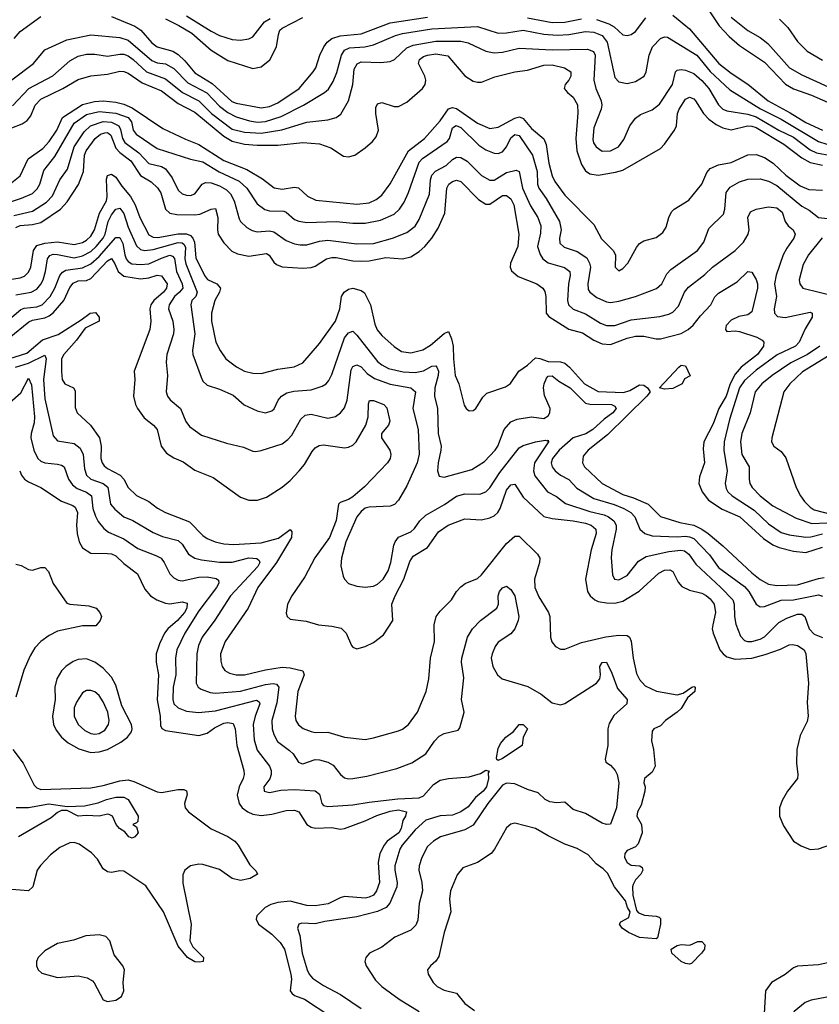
# Model space of a CAD drawing. Header units: inches. Extents: x 884549 to 1028252, y 526810 to 653624.
# Tile 39 of 256: x 935088 to 938934, y 551004 to 555741. Entities that reach past the tile are written whole.
import ezdxf

# ---------------------------------------------------------------- set-up
doc = ezdxf.new("R2010")
doc.units = ezdxf.units.IN
doc.header["$MEASUREMENT"] = 0
doc.layers.add('A9535', color=7, linetype='Continuous')

msp = doc.modelspace()

# ---------------------------------------------------------------- linework, layer by layer
at = {"layer": 'A9535', "color": 5}
for points, elevation in [([(938403.8, 555783.8), (938451.8, 555711.8), (938500, 555660), (938550, 555616.7), (938670, 555536), (938770.9, 555430.9), (938810, 555408.6), (938897.3, 555377.3), (939050, 555310.9)], 3420), ([(935062, 555650), (935090, 555684.1), (935190, 555756.3)], 3380), ([(935530, 555756.2), (935642.6, 555710), (935671.5, 555690), (935724.7, 555630), (935749.4, 555610), (935824.2, 555590), (935850, 555573.5), (935883.4, 555543.4), (935930, 555485.4), (936013.6, 555433.6), (936108.2, 555348.2), (936130, 555339.1), (936250, 555316.4), (936290, 555323.7), (936330, 555340.3), (936432.1, 555410), (936499.9, 555490), (936512.2, 555510), (936531.9, 555570), (936550.4, 555610), (936567.5, 555632.5), (936589.4, 555650.6), (936630, 555663.9), (936730, 555673.2), (936870, 555725.7), (937050, 555753.9)], 3380), ([(935790, 555745.1), (935853.2, 555713.2), (935916.1, 555676.1), (936010, 555594.5), (936090, 555544.8), (936210, 555506.4), (936250, 555513.5), (936291.8, 555548.2), (936323.9, 555610), (936332.7, 555670), (936339.1, 555690), (936350, 555700.1), (936450, 555752.1)], 3420), ([(935890, 555759.6), (936010, 555685.3), (936050, 555665.4), (936110, 555646.3), (936150, 555642.5), (936190, 555649.4), (936210, 555658.9), (936265.8, 555730), (936292.7, 555747.3)], 3440), ([(937530, 555749.5), (937650, 555727.2), (937710, 555728.9), (937790, 555745.4)], 3380), ([(937861.8, 555741.8), (937921.5, 555721.5), (937946.8, 555706.7), (937990, 555668.7), (938010, 555664.4), (938030, 555670.1), (938050, 555684.6), (938099.4, 555750)], 3380), ([(938230, 555762.1), (938310, 555697.4), (938451, 555530), (938510, 555484), (938590, 555431.4), (938687.8, 555350), (938793.7, 555293.7), (938870, 555247), (938950, 555209.4)], 3380), ([(938510, 555753.1), (938590, 555689.5), (938650, 555654.6), (938686.6, 555626.6), (938791.5, 555510), (938850, 555475.3), (939030, 555393.9)], 3440), ([(938742.9, 555742.9), (938782.9, 555702.9), (938830, 555635.3), (938875.2, 555590), (938950, 555545.5)], 3460), ([(935050, 555452.1), (935155.5, 555530), (935210, 555595.6), (935315.2, 555644.8), (935430, 555667.4), (935570, 555655.6), (935610, 555642.8), (935724.2, 555544.2), (935750, 555534.1), (935790, 555527.9), (935830, 555506.9), (935897.8, 555437.8), (935988.6, 555388.6), (936050, 555325.3), (936090, 555294.3), (936130, 555274), (936194.2, 555254.2), (936231.7, 555248.3), (936270, 555250.6), (936345.2, 555274.8), (936453.8, 555330), (936554.8, 555390), (936572.9, 555407.1), (936596.7, 555443.3), (936613.5, 555486.5), (936636.6, 555570), (936650, 555595), (936674.5, 555605.5), (936748.8, 555611.2), (936790, 555619.7), (936895.7, 555664.3), (936930, 555674.4), (937070, 555697.7), (937290, 555708.7), (937390, 555676.1), (937430, 555677.7), (937510, 555691.1), (937610, 555670.7), (937673, 555667), (937730, 555669.3), (937810, 555684.1), (937850, 555680.6), (937890, 555664.4), (937913.4, 555633.4), (937950, 555463.1), (937970, 555441.8), (938010, 555434.7), (938050, 555443.9), (938091.1, 555468.9), (938102, 555490), (938115.2, 555570), (938131.4, 555610), (938170, 555650.9), (938190, 555658.6), (938203.6, 555656.4), (938345.9, 555570), (938410, 555491.3), (938504, 555404), (938651.5, 555311.5), (938750, 555261.7), (938930, 555154.8), (938970, 555142)], 3360), ([(935053.1, 555326.9), (935132.5, 555410), (935248.4, 555471.6), (935330, 555543.3), (935370, 555565.1), (935410, 555575), (935450, 555575.4), (935510, 555565.2), (935570, 555575.5), (935590, 555574.4), (935610, 555566.7), (935634.7, 555550), (935698.3, 555490), (935790, 555456.1), (935871, 555391), (935950.6, 555350), (936011.2, 555290), (936110, 555213.8), (936170, 555199.3), (936250, 555195.3), (936349.4, 555210.6), (936470, 555247.7), (936570, 555259.2), (936610, 555270.2), (936633, 555287), (936669.9, 555350.1), (936690.3, 555429.7), (936697.5, 555502.5), (936710.8, 555529.2), (936730, 555538.5), (936825.1, 555534.9), (936870, 555539.4), (936890.9, 555549.1), (936950, 555605.5), (936981.5, 555618.5), (937090, 555637.8), (937210, 555638.2), (937244.9, 555630), (937330.1, 555590.1), (937370, 555580.9), (937410, 555584.6), (937490, 555604.3), (937650, 555595.4), (937819, 555599), (937848, 555588), (937855.7, 555570), (937850.1, 555450), (937859.4, 555410), (937884.6, 555350), (937888.4, 555330), (937885.3, 555310), (937850, 555220.7), (937845.2, 555165.2), (937848.4, 555148.4), (937860.2, 555130), (937890, 555107.8), (937930, 555109.5), (937968.4, 555130), (937994.6, 555165.4), (938023.5, 555230), (938050, 555267.8), (938074.9, 555285.1), (938130, 555307.8), (938166, 555334), (938228.6, 555430), (938241.8, 555490), (938250, 555497.8), (938270, 555501.6), (938290, 555498.9), (938330, 555482), (938370, 555447.9), (938402.2, 555410), (938450, 555330.9), (938470.9, 555310.9), (938490, 555302.4), (938590, 555287), (938630, 555273.3), (938739.8, 555210), (938810, 555175.4), (938890, 555115.7), (938920.8, 555100.8), (938990, 555087.7)], 3340), ([(935050, 555221), (935099.7, 555240.3), (935124.5, 555255.5), (935142, 555278), (935162, 555330), (935190, 555359), (935295.7, 555410), (935370, 555453.5), (935430, 555471.5), (935510, 555479), (935570, 555494), (935590, 555492.2), (935610, 555483.1), (935677, 555437), (935770, 555399.4), (935850, 555338.5), (935930, 555296.8), (936070, 555180.2), (936110, 555156.4), (936170, 555141.9), (936230, 555136.6), (936330, 555138.1), (936450, 555150.6), (936530, 555143.8), (936585.2, 555125.2), (936645, 555085), (936670, 555081.3), (936699.8, 555090), (936750, 555124.8), (936785.7, 555154.3), (936802.9, 555177.1), (936814.6, 555210), (936800.5, 555290), (936801.7, 555318.3), (936810, 555335.8), (936830, 555342.4), (936890, 555322.8), (936910, 555322.6), (936950, 555343.5), (937025.8, 555410), (937038.5, 555430), (937042.4, 555450), (937037.1, 555470), (937006.9, 555530), (937011.1, 555550), (937030, 555563.7), (937050, 555571.1), (937090, 555576.4), (937147.6, 555567.6), (937230, 555471.1), (937270, 555445), (937290, 555440.6), (937310, 555441.1), (937374.3, 555465.7), (937470, 555490.8), (937530, 555497.5), (937610, 555522.9), (937650, 555524.2), (937708.9, 555508.9), (937739.8, 555490), (937739.1, 555470), (937729.3, 555450), (937711.3, 555430), (937707.4, 555410), (937722.4, 555390), (937750, 555367.9), (937771.1, 555331.1), (937773.2, 555293.2), (937762.7, 555170), (937767.3, 555110), (937790, 555044.1), (937810, 555014.3), (937830, 554999.2), (937870, 554993.2), (937953.3, 555006.7), (937990, 555017.2), (938170, 555121.4), (938190, 555142.2), (938238.3, 555210), (938247.9, 555230), (938252.3, 555290), (938260.7, 555310), (938290, 555359.3), (938310, 555367.8), (938330, 555359.8), (938339.1, 555350), (938377, 555290), (938403.2, 555263.2), (938437.4, 555237.4), (938470, 555220.5), (938510, 555211.8), (938589.2, 555230.8), (938610, 555229.5), (938630, 555221.8), (938762.8, 555142.8), (938850, 555076.4), (938890, 555054.5), (938950, 555041.4)], 3320), ([(935050, 554958.3), (935089.9, 554990.1), (935129, 555071), (935198.9, 555121.1), (935230, 555155.6), (935266.8, 555210), (935294.7, 555270), (935390, 555332.5), (935448.2, 555348.2), (935490, 555350.6), (935550, 555344.6), (935590, 555334.2), (935630, 555317.3), (935777.6, 555217.6), (935886, 555166), (935950, 555140.9), (936070, 555063), (936181, 555021), (936255.9, 554975.9), (936312.8, 554932.8), (936350, 554925.1), (936410, 554935.6), (936430, 554932.7), (936472.6, 554892.6), (936513.1, 554873.1), (936710, 554854), (936770, 554860.7), (936803.5, 554876.5), (936830, 554896.3), (936870, 554951.1), (936959, 555110), (937034.6, 555170), (937110, 555253.9), (937150, 555312.6), (937170, 555317.9), (937190, 555313.6), (937290, 555243.6), (937350, 555217.5), (937390, 555223.6), (937470, 555267.9), (937492.9, 555272.9), (937510, 555266.3), (937550, 555216.8), (937610, 555168.4), (937621.1, 555141.1), (937633.2, 555050), (937649.8, 554989.8), (937662.6, 554962.6), (937710, 554896.8), (937850, 554755.3), (937886.4, 554686.4), (937943.2, 554630), (937954.6, 554610), (937953, 554550), (937970, 554533), (937990, 554543.7), (938012.8, 554570), (938054.6, 554645.4), (938070, 554664.2), (938090, 554676.5), (938150, 554692.9), (938182.3, 554717.7), (938197.5, 554742.5), (938209.9, 554790.1), (938223.1, 554816.9), (938236.4, 554830), (938306.4, 554873.6), (938369.9, 554950.1), (938394, 555006), (938410, 555025), (938450, 555043.1), (938510, 555054.3), (938590, 555091.6), (938630, 555092.6), (938670, 555078.2), (938711.6, 555050), (938773.4, 554993.4), (938841.4, 554941.4), (938884.4, 554924.4), (938950, 554920.7)], 3280), ([(934970, 554840.1), (935097.7, 554882.3), (935150, 554905.2), (935173, 554927), (935185.4, 554950), (935204, 555016), (935257.6, 555082.4), (935350, 555243.3), (935410, 555284.8), (935470, 555299.1), (935550, 555291.6), (935610, 555270.1), (935625.7, 555250), (935633.6, 555210), (935647.8, 555190), (935750, 555120.6), (935910.5, 555070.5), (935970, 555056.7), (936048.5, 555008.5), (936144.6, 554964.6), (936180.1, 554930), (936230, 554855.8), (936268, 554828), (936290, 554821.2), (936359.1, 554819.1), (936370, 554814.4), (936410, 554779.1), (936431.1, 554771.1), (936470, 554765.4), (936610, 554770.1), (936690, 554761.7), (936750, 554762.1), (936823.1, 554776.9), (936890, 554805.4), (936915.7, 554830), (936936.9, 554863.1), (936958.1, 554910), (937010, 555055.5), (937026.5, 555073.5), (937144.7, 555155.3), (937154.8, 555170), (937170, 555220.6), (937188.3, 555231.7), (937210, 555221.6), (937297, 555137), (937330, 555115.3), (937370, 555098.3), (937390, 555096.6), (937410, 555104.7), (937430, 555129.1), (937450, 555172), (937470, 555188.8), (937490, 555184.3), (937554.7, 555090), (937577.3, 555010), (937579.5, 554950), (937585, 554930), (937620.7, 554880.7), (937684.7, 554770), (937692.8, 554730), (937684.7, 554690), (937686.7, 554666.7), (937706.5, 554646.5), (937770, 554625.2), (937815.7, 554595.7), (937829.6, 554570), (937833.3, 554550), (937820.4, 554470), (937823.3, 554443.3), (937830.9, 554430), (937864.4, 554404.3), (937910, 554384.3), (937930, 554381.2), (937970, 554386.4), (938050.4, 554409.6), (938151.9, 554448.1), (938177, 554470), (938201.5, 554518.5), (938220.5, 554539.5), (938348.8, 554631.2), (938378.5, 554670), (938403, 554737), (938473.9, 554806.2), (938479.9, 554830), (938486.5, 554910), (938504.8, 554935.2), (938550, 554960.4), (938590, 554973.4), (938650, 554975), (938690, 554963.8), (938730, 554942.7), (938850, 554843.9), (938885.3, 554825.3), (938930, 554790.2), (939001.4, 554781.4)], 3260), ([(935060.6, 554799.4), (935150, 554819.9), (935217.2, 554862.8), (935246.2, 554893.8), (935281.4, 554970), (935317.9, 555022.1), (935349.6, 555130), (935398.1, 555201.9), (935429.7, 555230.3), (935490, 555251), (935530, 555248.8), (935565, 555230), (935573.3, 555213.3), (935582.9, 555170), (935594.3, 555150), (935661.3, 555101.3), (935710, 555049.2), (935770, 555034.2), (935790, 555022.8), (935821, 554981), (935850, 554921.7), (935870, 554902.8), (935890, 554896.2), (935910, 554895.9), (935930, 554903.9), (935966, 554950), (935982.7, 554957.3), (936010, 554955.4), (936050, 554941.3), (936083.3, 554923.3), (936102.9, 554902.9), (936119.6, 554870), (936143.3, 554783.3), (936151, 554770), (936180.8, 554740.8), (936206.5, 554726.5), (936230, 554720.4), (936290, 554725.7), (936310, 554721), (936370, 554679), (936410, 554663.3), (936437.7, 554657.7), (936470, 554657.5), (936530, 554675), (936570, 554680.3), (936710, 554662.2), (936790, 554664.8), (936881.3, 554690), (936950, 554717.2), (936990, 554747.8), (937010, 554779.6), (937059, 554901), (937063.4, 554970), (937070, 554992.5), (937088.1, 555011.9), (937140.1, 555039.9), (937170, 555069), (937190, 555079.4), (937210, 555078.3), (937240.8, 555060.8), (937310, 554991.5), (937350, 554969.5), (937370, 554969.6), (937430, 555006.5), (937476.7, 555016.7), (937490.1, 555010), (937507.3, 554930), (937545.7, 554845.7), (937579.9, 554790), (937595.1, 554750), (937593.5, 554713.5), (937579.1, 554650), (937590.9, 554610.9), (937605.1, 554590), (937630, 554570.7), (937708.1, 554548.1), (937734.3, 554530), (937736.6, 554510), (937727.6, 554470), (937723.6, 554390), (937728.2, 554370), (937750, 554348.3), (937810, 554325.4), (937881.8, 554281.8), (937910, 554270.1), (937950, 554270.1), (938030, 554296.4), (938167.2, 554312.9), (938210, 554323.9), (938230, 554334.2), (938257, 554363), (938285.7, 554430), (938305, 554455), (938384, 554516), (938419.8, 554550), (938530, 554630.1), (938569.9, 554670), (938592.6, 554710), (938596.7, 554730), (938591.2, 554790), (938602.7, 554817.3), (938629.9, 554830.1), (938690, 554841.2), (938730, 554836.3), (938755.1, 554815.1), (938770.1, 554770), (938784.3, 554750), (938809.2, 554730), (938818, 554710), (938812.4, 554690), (938777.4, 554642.6), (938760.1, 554610), (938727.3, 554512.7), (938719.2, 554470), (938728.4, 554410), (938717, 554350), (938718.5, 554330), (938733.4, 554313.4), (938770, 554308.1), (938890, 554334.5), (938900.3, 554330), (938899.8, 554310), (938866.5, 554253.5), (938837.1, 554190), (938820.4, 554170), (938731.5, 554128.5), (938630, 554054.9), (938573.9, 554006.1), (938551, 553970), (938502.8, 553817.2), (938476.4, 553710), (938475.1, 553670), (938490.6, 553570), (938481.4, 553510), (938485.8, 553485.8), (938494.8, 553470), (938515.5, 553450), (938620.9, 553380.9), (938690, 553315.4), (938750, 553273.6), (938790, 553262.1), (938870, 553252.3), (938893.9, 553253.9), (938950, 553268.4)], 3240), ([(935070, 554742.1), (935090, 554750.8), (935150, 554755.3), (935190, 554765.2), (935285.4, 554830), (935315.9, 554864.1), (935371.7, 554948.3), (935394.8, 555010), (935400.6, 555090), (935407.9, 555110), (935450.8, 555169.2), (935477.5, 555190), (935497.2, 555197.2), (935510, 555198), (935526.2, 555186.2), (935550, 555122.7), (935570, 555101.5), (935622.5, 555062.5), (935670, 554991.4), (935721.4, 554961.4), (935751.9, 554931.9), (935767.4, 554907.4), (935790, 554830.2), (935810, 554810.5), (935844.2, 554804.2), (935930, 554802.5), (935954.3, 554805.7), (936010, 554829.4), (936030, 554832), (936040.9, 554790), (936039.4, 554730), (936043.3, 554710), (936070, 554667.6), (936108.2, 554628.2), (936135.4, 554615.4), (936190, 554603.4), (936275.6, 554615.6), (936288.9, 554608.9), (936310, 554574.9), (936322.9, 554562.9), (936351.4, 554551.4), (936450, 554545.2), (936490, 554548.1), (936510, 554555.1), (936563.8, 554590), (936590, 554597.2), (936610, 554597.7), (936690, 554581.2), (936730, 554578.6), (936770, 554581.4), (936850, 554597), (936930, 554590.8), (936970, 554599.8), (937010, 554625.5), (937036.5, 554650), (937069.9, 554690), (937101.6, 554738.4), (937132.6, 554810), (937143.5, 554930), (937152.8, 554950), (937170, 554963.3), (937190, 554969.5), (937210, 554962.7), (937295.5, 554875.5), (937330, 554853.5), (937350, 554852.8), (937410, 554895.9), (937430, 554894.8), (937450, 554878.6), (937464.8, 554850), (937489, 554710), (937484.9, 554650), (937448.6, 554570), (937446.7, 554550), (937453.1, 554533.1), (937485.2, 554505.2), (937574.9, 554470), (937604.6, 554450), (937613.7, 554433.7), (937619, 554410), (937620.4, 554330), (937633.1, 554313.1), (937730, 554252.9), (937794.5, 554234.5), (937850, 554199.2), (937890, 554181), (937930, 554178.4), (938010, 554209.2), (938050, 554218.5), (938090, 554218.9), (938150, 554205.5), (938170, 554205.3), (938270, 554231.3), (938304.1, 554250), (938328.3, 554271.7), (938363.1, 554316.9), (938412.9, 554370), (938432.5, 554407.5), (938450, 554425.8), (938539.8, 554480.2), (938590, 554530.4), (938610, 554526.7), (938630.9, 554490.9), (938636.8, 554470), (938636.6, 554450), (938610, 554336), (938590, 554320.8), (938546.7, 554313.3), (938510, 554294.8), (938485.6, 554270), (938483.2, 554250), (938490, 554240.3), (938530, 554244), (938550, 554241.1), (938633.9, 554213.9), (938660, 554200), (938668, 554190), (938665.4, 554170), (938636.6, 554130), (938558.8, 554070), (938530, 554036), (938506.1, 553990), (938485.5, 553930), (938451.7, 553870), (938423.6, 553796.4), (938379.1, 553710), (938376.3, 553676.3), (938382.6, 553610), (938357.6, 553542.4), (938355.3, 553510), (938370.1, 553470), (938401, 553430), (938466.6, 553386.6), (938551.4, 553350), (938665.5, 553245.5), (938710, 553215.4), (938741.2, 553201.2), (938810, 553184.2), (938870, 553178), (938950, 553204.2)], 3220), ([(935030, 554489.1), (935090, 554498.9), (935112, 554508), (935130, 554525.9), (935142.4, 554550), (935155.4, 554630), (935170, 554654.4), (935210, 554665.8), (935270, 554673), (935350, 554658.9), (935390, 554668.6), (935410, 554680.7), (935430, 554699.3), (935448.4, 554730), (935472.4, 554810), (935505.4, 554870), (935509.3, 554890.7), (935505.6, 554974.4), (935510, 554991), (935530, 554998.3), (935550, 554983.1), (935579.5, 554939.5), (935621.4, 554890), (935643, 554850), (935666.2, 554790), (935710, 554706.4), (935730, 554695.1), (935753.3, 554693.3), (935850, 554710.8), (935890, 554711.5), (935910, 554703.6), (935921.8, 554690), (935928.5, 554670), (935935.9, 554595.9), (935978, 554510), (935991, 554491), (936036.6, 554470), (936054, 554450), (936050.1, 554430), (936026.5, 554390), (936011.5, 554330), (936010.6, 554290), (936031, 554190), (936051.9, 554150), (936080.2, 554110), (936131, 554071), (936170, 554049.5), (936210, 554040.8), (936250, 554038.8), (936330, 554059.5), (936408.3, 554071.7), (936449.9, 554090.1), (936530, 554183.8), (936607.5, 554290), (936628.5, 554350), (936636.4, 554410), (936648.3, 554430), (936670, 554444.9), (936690, 554448.8), (936730, 554439), (936747, 554427), (936775.4, 554370), (936795.9, 554275.9), (936808.3, 554248.3), (936830, 554222), (936890, 554169.2), (936925.4, 554145.4), (936970, 554138.9), (937027.4, 554152.6), (937064.1, 554175.9), (937130, 554231.7), (937150, 554240.5), (937165.2, 554205.2), (937173.6, 554170), (937174.7, 554110), (937183.5, 554030), (937200.7, 553990), (937226.7, 553886.7), (937236.5, 553870), (937250, 553859.6), (937270, 553860.2), (937282.6, 553870), (937315.6, 553924.4), (937335.9, 553944.1), (937424.7, 553975.3), (937449.4, 553990.6), (937489.4, 554050.6), (937530, 554078.5), (937570, 554113.7), (937590, 554111.9), (937630, 554096.5), (937690, 554094.8), (937710, 554088.3), (937733.2, 554070), (937805.1, 553990), (937870, 553952.6), (937992.2, 553947.8), (938023.5, 553956.5), (938070, 553984.3), (938090, 553982.2), (938107.9, 553970), (938120.2, 553950), (938105, 553930), (937915.7, 553744.3), (937821.8, 553670), (937799, 553641), (937795.2, 553610), (937804.5, 553590), (937890, 553510.1), (937990, 553457.5), (938041.1, 553441.1), (938110.8, 553410.8), (938170.5, 553350.5), (938262.8, 553322.8), (938330, 553309.4), (938370, 553290.1), (938400.4, 553270), (938470, 553210.1), (938610, 553080.1), (938650, 553048.1), (938690, 553026), (938730, 553019), (938830, 553022.1), (938930, 553053.2), (938957, 553057)], 3180), ([(935070, 554418.2), (935143.5, 554430), (935170, 554444.6), (935190.7, 554469.3), (935200.9, 554490), (935212.9, 554530), (935222, 554590), (935233.6, 554606.4), (935250, 554612.8), (935270, 554612), (935350, 554596.1), (935390, 554604.6), (935430, 554626.3), (935456.3, 554650), (935489.1, 554690), (935499.2, 554710), (935513.8, 554770), (935530, 554802.8), (935550, 554829.1), (935570, 554834.3), (935590, 554808.4), (935610, 554742.8), (935650, 554652.6), (935670, 554635), (935690.7, 554630.7), (935730, 554634.8), (935850, 554669.8), (935870, 554667.4), (935879, 554659), (935885.5, 554645.4), (935883.3, 554590), (935886.8, 554566.8), (935942.7, 554430), (935934.8, 554410), (935916.1, 554390), (935911.5, 554370), (935930.5, 554230), (935919.5, 554150), (935920.9, 554130), (935960.8, 554020.8), (935970, 554002.6), (935990, 553983.6), (936050, 553964.3), (936115.2, 553935.2), (936168.2, 553888.2), (936230, 553859.1), (936270, 553850.3), (936300.4, 553859.6), (936311.5, 553868.5), (936331.8, 553910), (936347.6, 553930), (936374, 553946.1), (936406.7, 553953.3), (936490, 553960.1), (936542.6, 553977.4), (936562, 553990), (936575.1, 554004.9), (936590, 554033.7), (936650, 554211), (936670, 554234.4), (936690, 554242.8), (936710, 554223.8), (936810, 554097.3), (936830, 554080.1), (936862.7, 554062.7), (936932.5, 554047.5), (936990, 554044.5), (937030, 554052.3), (937070, 554075), (937090, 554075.2), (937095.2, 554070), (937102.5, 554050), (937101.8, 554030), (937085.8, 553970), (937082.9, 553930), (937097.9, 553870), (937100.6, 553750), (937114.8, 553690), (937114.3, 553670), (937100.4, 553610), (937098.2, 553570), (937105.6, 553545.6), (937130, 553540.7), (937262.4, 553577.6), (937324.1, 553615.9), (937374.7, 553670), (937387.5, 553690), (937419.1, 553770), (937450, 553807.2), (937480.7, 553819.3), (937550, 553831), (937610, 553823.2), (937630, 553835), (937638.3, 553850), (937640.4, 553870), (937612.6, 553932.6), (937608.4, 553970), (937610.9, 553990), (937622.7, 554017.3), (937630, 554025.5), (937650, 554028), (937682.1, 554002.1), (937735.7, 553970), (937810, 553896.8), (937831, 553891), (937934, 553890), (937950, 553881.2), (937956.8, 553870), (937941.2, 553850), (937900.1, 553819.9), (937844.4, 553770), (937810.7, 553749.3), (937750, 553729.6), (937683.4, 553670), (937651.6, 553630), (937645.1, 553610), (937649.6, 553590), (937663.1, 553570), (937689.4, 553549.4), (937728.9, 553528.9), (937767.3, 553487.3), (937850, 553437.1), (937948.3, 553408.3), (937993.9, 553390), (938027, 553370), (938046.4, 553350), (938070.5, 553290.5), (938094.7, 553270), (938130, 553258.5), (938250, 553253.2), (938290, 553256), (938310, 553253.9), (938330, 553244.7), (938406.1, 553166.1), (938450, 553105.7), (938574.6, 553014.6), (938594.6, 552990), (938630, 552929.2), (938650, 552916.6), (938670, 552917.9), (938750, 552948.9), (938810.2, 552949.8), (938930, 552975), (938950, 552967.5)], 3160), ([(934984.8, 554255.2), (935093.7, 554346.3), (935110, 554353.8), (935170, 554360.1), (935196.3, 554370), (935235.1, 554410), (935257.2, 554450), (935282, 554510), (935294.1, 554525.9), (935310, 554536.4), (935390, 554547.4), (935430, 554567.2), (935470, 554601.7), (935550, 554692.9), (935570, 554694), (935584.8, 554664.8), (935593.5, 554610), (935601.1, 554590), (935610, 554577.3), (935627, 554567), (935670, 554562.9), (935710, 554565.8), (935770, 554594.5), (935810, 554607.7), (935823.5, 554603.5), (935832.5, 554592.5), (935842.6, 554530), (935869.2, 554470), (935872.7, 554450), (935857.5, 554430), (935832.6, 554410), (935806.8, 554370), (935804.3, 554350), (935824.6, 554290), (935830.1, 554250), (935827.6, 554230), (935795.3, 554130), (935793.2, 554093.2), (935798.5, 554030), (935793.2, 553950), (935799.7, 553930), (935812.7, 553912.7), (935861.5, 553870), (935888.2, 553808.2), (935904.6, 553784.6), (935962.4, 553742.4), (936083.4, 553703.4), (936165.1, 553685.1), (936210, 553665.7), (936224, 553664), (936250, 553667.9), (936350, 553700.7), (936378.8, 553721.2), (936398, 553742), (936441.1, 553818.9), (936461.6, 553838.4), (936490, 553843), (936570, 553823.5), (936607.8, 553832.2), (936631, 553849), (936650, 553874.3), (936663.8, 553910), (936683.2, 554056.8), (936690, 554072.4), (936710, 554081.3), (936730, 554071.7), (936759.3, 554039.3), (936795.4, 554015.4), (936870, 553987.8), (936968.9, 553970), (936991.5, 553951.5), (936979.1, 553870), (937004.5, 553770), (937009.6, 553650.4), (937000.4, 553610), (936950, 553499.2), (936910.6, 553429.4), (936891.3, 553408.7), (936870, 553400.2), (936770, 553396.3), (936750, 553390.4), (936730, 553374.6), (936710, 553349.2), (936656.4, 553230), (936635.4, 553150), (936633.5, 553113.5), (936644.4, 553064.4), (936650.2, 553050), (936670, 553028.1), (936710, 553016), (936750, 553011), (936790, 553015.5), (936810, 553025.5), (936835.9, 553050), (936860.9, 553090), (936873, 553130), (936887.5, 553212.5), (936893.8, 553230), (936910, 553252.4), (936970, 553276.9), (936987.2, 553292.9), (937012.4, 553330), (937042.3, 553357.7), (937131.4, 553408.6), (937190, 553448.3), (937230, 553460.1), (937301, 553459), (937330, 553470.1), (937350, 553489.4), (937398, 553562), (937490, 553680.7), (937510, 553692.9), (937569.9, 553710.1), (937617.6, 553717.6), (937625.4, 553714.6), (937630, 553718.8), (937631.6, 553710), (937565.1, 553610), (937558.9, 553570), (937566.7, 553546.7), (937626.7, 553470), (937670, 553446.7), (937714.1, 553414.1), (937830, 553375.7), (937899.2, 553359.2), (937920.5, 553350), (937946.5, 553330), (937956.4, 553310), (937957.3, 553290), (937935.6, 553190), (937933.9, 553153.9), (937939.2, 553070), (937948.9, 553048.9), (937970, 553046), (938010, 553066.8), (938064.3, 553135.7), (938101.4, 553158.6), (938210, 553182.7), (938268.4, 553188.4), (938285.5, 553185.5), (938306.5, 553170), (938341, 553121), (938461, 553010), (938517.8, 552950), (938524, 552930), (938525.9, 552870), (938532.9, 552832.9), (938555.5, 552775.5), (938573.9, 552753.8), (938589, 552749), (938610, 552749.6), (938650, 552761), (938670, 552771.8), (938739.5, 552840.5), (938777.7, 552862.3), (938830, 552881.6), (938850, 552881.3), (938865.4, 552870), (938886.1, 552810), (938910, 552784.7), (938950, 552769.2)], 3140), ([(938948.6, 554691.4), (938882.6, 554610), (938857.1, 554562.9), (938837.4, 554490), (938840.2, 554470), (938855.3, 554450), (939011.4, 554411.4)], 3260), ([(935037.9, 554210), (935132.5, 554287.5), (935150, 554295.7), (935210, 554306.9), (935230, 554315.6), (935250, 554331.3), (935301, 554390), (935330, 554452.1), (935345.7, 554474.3), (935370, 554484.7), (935410, 554486.9), (935430, 554496.3), (935510, 554580.7), (935530, 554591.7), (935546.7, 554566.7), (935561.6, 554530), (935590, 554507), (935670, 554494.9), (935710, 554499.1), (935750, 554511.8), (935769.6, 554509.6), (935798.3, 554470), (935794.8, 554450), (935779.7, 554430), (935733.8, 554390), (935719.7, 554370), (935714.1, 554350), (935719, 554290), (935714.4, 554250), (935639.3, 554050), (935642.3, 554010), (935636, 553930), (935644.7, 553890), (935654.2, 553870), (935686.4, 553826.4), (935732.4, 553790), (935749.2, 553770), (935768.5, 553690), (935795.2, 553655.2), (935830, 553633.6), (935874.6, 553614.6), (935930, 553574.5), (936018.1, 553538.1), (936150, 553443.5), (936190, 553429.4), (936232.7, 553430), (936275.3, 553444.7), (936350, 553492.7), (936390, 553525), (936432.7, 553570), (936458.1, 553601.9), (936495.6, 553664.4), (936510, 553681), (936528, 553692), (936550, 553695.8), (936650, 553681.4), (936670, 553684), (936690, 553693.9), (936706.1, 553710), (936753.6, 553790), (936763.8, 553830), (936766.2, 553893.8), (936771.2, 553908.8), (936790, 553909.2), (936839.5, 553890), (936854.3, 553874.3), (936868.8, 553810), (936862.7, 553790), (936829.2, 553750), (936828.2, 553730), (936869.4, 553670), (936873.1, 553650), (936870.1, 553630), (936857.7, 553610), (936746.5, 553493.5), (936690, 553445.6), (936670, 553432.9), (936630, 553417.7), (936622.3, 553410), (936611.1, 553331.1), (936579.1, 553250), (936508, 553152), (936459.7, 553060.3), (936396.9, 552970), (936376.6, 552930), (936370, 552886), (936374.9, 552870), (936390, 552856.9), (936466.9, 552846.9), (936526, 552830), (936590, 552824.1), (936633.9, 552813.9), (936659, 552790), (936683.9, 552730), (936690, 552722.8), (936710, 552715.2), (936750, 552725.2), (936790, 552745.5), (936838.1, 552781.9), (936883.5, 552850), (936878.9, 552930), (936894.1, 552970), (936936.1, 553050), (936964.8, 553135.2), (936980.2, 553159.7), (937050, 553202.6), (937102.6, 553277.4), (937149.9, 553310.1), (937230, 553339.5), (937310, 553335.7), (937350, 553344.6), (937370, 553353.8), (937388.1, 553370), (937399.7, 553390), (937430, 553477.7), (937450, 553504.2), (937470, 553506), (937510, 553444.7), (937610, 553351.6), (937650, 553340.7), (937750, 553330.8), (937810, 553319.4), (937837.5, 553310), (937858.9, 553290), (937861.5, 553270), (937836.5, 553190), (937809.5, 553050), (937819.2, 552990), (937831.6, 552970), (937853.8, 552950), (937870, 552942.7), (937910, 552935.7), (937950, 552934.9), (937990, 552943.6), (938068.6, 552991.4), (938162.3, 553077.7), (938190, 553092.5), (938215, 553095), (938230, 553086), (938254.7, 553034.7), (938273.8, 553013.8), (938310, 552996.1), (938370, 552982.1), (938390, 552971.5), (938410, 552954.6), (938427.8, 552930), (938435.6, 552890), (938421.6, 552830), (938419.5, 552810), (938423.7, 552790), (938456.5, 552710), (938472.2, 552690), (938490, 552676.4), (938530, 552664.8), (938610, 552669.1), (938673.4, 552686.6), (938747.3, 552712.7), (938790, 552733.5), (938804.6, 552735.4), (938830, 552730.1), (938861.4, 552710), (938870.1, 552690), (938881.9, 552550), (938875.9, 552455.9), (938880.6, 552390), (938875.5, 552364.5), (938842.9, 552297.1), (938826.4, 552230), (938824.6, 552164.6), (938831.6, 552110), (938828.7, 552090), (938781.3, 552030), (938755.6, 551984.4), (938742.3, 551950), (938742.6, 551910), (938762.6, 551862.6), (938810.6, 551790), (938846.3, 551766.3), (938890, 551749.4), (938930, 551753.1), (938990, 551772.9)], 3120), ([(935010, 554101.3), (935123, 554137), (935198.7, 554201.3), (935273.5, 554226.5), (935383.4, 554296.6), (935426.8, 554330), (935452.2, 554332.2), (935470.3, 554310), (935470.3, 554290), (935403.1, 554256.9), (935360.8, 554199.2), (935300.6, 554130), (935290, 554109.2), (935288.9, 554048.9), (935293.2, 554010), (935304.9, 553990), (935346.4, 553970), (935354.9, 553954.9), (935355.4, 553875.4), (935365, 553850), (935429.4, 553790), (935472.3, 553730), (935480.8, 553690), (935478.8, 553630), (935484.7, 553610), (935495.2, 553595.2), (935510, 553582.6), (935572.1, 553550), (935589.6, 553530), (935610.1, 553490), (935650, 553452.4), (935710, 553423.8), (935751.6, 553391.6), (935790.1, 553370.1), (935904.9, 553324.9), (935970, 553259.8), (935990, 553246), (936029.2, 553229.2), (936070, 553220.1), (936116.6, 553216.6), (936250, 553225), (936333, 553247), (936390, 553287.9), (936396.7, 553276.7), (936395, 553250), (936323.7, 553130), (936233.4, 553010), (936188, 552910), (936076, 552750), (936054.6, 552690), (936055.2, 552655.2), (936061.8, 552630), (936074.3, 552610), (936097.4, 552597.4), (936129.2, 552589.2), (936170, 552589.7), (936270, 552613.6), (936350, 552626.5), (936390, 552623.3), (936449.4, 552609.4), (936456.4, 552590), (936426, 552510), (936412.8, 552390), (936416.8, 552370), (936428.6, 552348.6), (936451.7, 552331.7), (936490, 552316.3), (936510, 552312.6), (936570, 552313.4), (936650, 552290.2), (936750, 552279.1), (936790, 552285.6), (936910, 552319.8), (936930, 552328.3), (936958.7, 552350), (937001.3, 552410), (937043.5, 552510), (937055.9, 552570), (937064.2, 552670), (937084.2, 552750), (937081.6, 552830), (937090.7, 552870), (937110, 552896.1), (937165.3, 552950), (937190, 552990.4), (937210, 553013.4), (937231.4, 553028.6), (937290, 553053.4), (937310, 553070.2), (937430, 553221.5), (937470, 553256.6), (937490, 553256), (937578.2, 553170), (937589.4, 553150), (937589, 553130), (937564.6, 553050), (937565.3, 553010), (937584.7, 552964.7), (937631.2, 552890), (937638.8, 552870), (937641, 552770), (937648.1, 552748.1), (937665.5, 552725.5), (937690, 552713.2), (937710, 552713.2), (937790, 552745.4), (937907.8, 552772.2), (937970, 552779.6), (938010, 552778.2), (938022, 552770), (938030, 552750.6), (938039.6, 552670), (938055.2, 552595.2), (938070, 552566.9), (938096.8, 552536.8), (938151.5, 552511.5), (938250, 552493.7), (938279.5, 552500.5), (938321.6, 552530), (938330, 552533.4), (938337.6, 552530), (938335, 552510), (938300.9, 552479.1), (938270, 552427.7), (938250.9, 552409.1), (938194.7, 552370), (938170, 552343.9), (938138.8, 552330), (938130, 552319), (938127.9, 552272.1), (938137.3, 552230), (938145.4, 552150), (938130, 552121.3), (938093.4, 552090), (938090.6, 552070), (938096.4, 552050), (938094.9, 552030), (938077.8, 551962.2), (938060.4, 551930), (938056.3, 551910), (938079.1, 551870), (938082.8, 551830), (938063.7, 551776.3), (938050, 551762.7), (938010, 551745), (937998.3, 551730), (937997.4, 551710), (938010, 551687.2), (938030, 551674.4), (938070.3, 551670.3), (938083, 551663), (938085.7, 551650), (938075.8, 551630), (938050, 551602.9), (938038.7, 551581.3), (938035, 551570), (938036.6, 551530), (938055.7, 551455.7), (938065.2, 551445.2), (938093.6, 551433.6), (938150, 551429.2), (938164.2, 551424.2), (938170, 551417.1), (938170.2, 551390.2), (938156.3, 551323.7), (938150, 551318.9), (938070, 551325.9), (938015.8, 551350), (937986.3, 551370), (937974, 551390), (937979.5, 551400.5), (938017.4, 551422.6), (938025.1, 551450), (938012.3, 551470), (938001.7, 551501.7), (937948.8, 551568.8), (937914.8, 551634.8), (937895.4, 551655.4), (937860.6, 551680.6), (937823.1, 551723.1), (937770, 551754.7), (937710, 551775.3), (937630, 551814.2), (937570, 551849.8), (937470, 551876.3), (937450, 551871.5), (937430, 551854), (937372.7, 551750), (937356.5, 551730), (937290, 551687.1), (937219.2, 551660.8), (937191.9, 551628.1), (937160.2, 551550), (937156.3, 551510), (937162.2, 551450), (937130.1, 551350), (937104.8, 551235.2), (937090, 551211.3), (937064.9, 551190), (937050.4, 551170), (937052.2, 551150), (937076.9, 551110), (937096.5, 551090), (937130, 551072.3), (937190, 551058.3), (937230, 551009), (937275.5, 550975.5)], 3080), ([(938936.3, 554170), (938878, 554130), (938796.6, 554090), (938707.5, 554030), (938657.2, 553990), (938625.3, 553950), (938602.1, 553850), (938561.2, 553750), (938555.7, 553710), (938561.8, 553650), (938597.2, 553590), (938597, 553530), (938600.4, 553510), (938611.4, 553490), (938650, 553450.7), (938710, 553402.4), (938822.3, 553342.3), (938898.1, 553318.1), (938970, 553321.2)], 3260), ([(935068.1, 554070), (935131.3, 554088.7), (935210, 554127.2), (935215, 554110), (935203.6, 554010), (935210, 553917.3), (935250, 553739.6), (935270, 553715.8), (935350, 553702.5), (935379.3, 553679.3), (935394, 553650), (935400.6, 553580.6), (935410.4, 553550.4), (935431, 553531), (935490, 553510.5), (935511.5, 553491.5), (935525.7, 553410), (935546, 553386), (935590, 553350.1), (935632, 553332), (935730, 553274.2), (935775.3, 553255.3), (935850, 553236.4), (935870, 553217.5), (935900.2, 553170), (935930.3, 553150), (935962, 553142), (936050, 553132), (936110, 553131.4), (936190, 553152.9), (936229.2, 553149.2), (936239.4, 553139.4), (936243.4, 553130), (936233.4, 553110), (936101.7, 552970), (936027.1, 552852.9), (935965.7, 552770), (935948.5, 552730), (935940.1, 552690), (935936.8, 552550), (935946.9, 552530), (935961.2, 552521.2), (936004.7, 552504.7), (936030, 552500.5), (936150, 552511.6), (936270, 552543.7), (936307.6, 552547.6), (936324.1, 552544.1), (936334.4, 552530), (936324.9, 552455.1), (936301.7, 552370), (936302.5, 552330), (936310, 552302.6), (936328.1, 552268.1), (936385.9, 552225.9), (936402.9, 552210), (936430, 552168.9), (936443.5, 552163.5), (936450, 552161.8), (936510, 552182.1), (936530, 552180.4), (936570, 552168.8), (936595.4, 552155.4), (936630.7, 552110.7), (936650, 552094), (936670, 552089.4), (936690, 552090.9), (936757.7, 552102.3), (936901.8, 552138.2), (936974.3, 552165.7), (937041.6, 552210), (937083, 552270), (937106.4, 552293.6), (937130, 552307.6), (937196.6, 552323.4), (937205.6, 552334.4), (937226.4, 552410), (937213.3, 552470), (937225, 552575), (937212.9, 552650), (937214.2, 552670), (937241.8, 552770), (937265.8, 552810), (937304.2, 552850), (937383.1, 552910), (937391, 552930), (937389.1, 552970), (937396.4, 552990), (937410, 553007.4), (937430, 553015.6), (937450, 552999.6), (937470.1, 552970), (937488.8, 552870), (937486.4, 552850), (937469.3, 552810), (937450, 552786.3), (937390, 552745.8), (937374.9, 552725.1), (937360.5, 552690), (937356.6, 552670), (937363.9, 552630), (937387.2, 552590), (937409.1, 552570), (937532.7, 552532.7), (937596.3, 552496.3), (937650, 552454.3), (937690, 552445.4), (937710, 552451.3), (937862.4, 552550), (937878.4, 552570), (937881.8, 552590), (937879.1, 552630), (937890, 552648.2), (937910, 552650.5), (937937, 552597), (937963.9, 552523.9), (938009.3, 552470), (938008.4, 552450), (937945.7, 552394.3), (937924.1, 552355.9), (937917, 552330), (937917.5, 552250), (937904.5, 552184.5), (937908.2, 552170), (937930, 552154.5), (937952.5, 552130), (937962.4, 552110), (937970.1, 552069.9), (937958.4, 551950), (937930, 551870.7), (937910, 551868.7), (937890, 551875.2), (937810, 551923.1), (937750, 551941.1), (937710, 551976.4), (937670, 551973.2), (937638.6, 551978.6), (937616.4, 551990), (937581.4, 552021.4), (937530, 552037.3), (937470, 552064.8), (937430, 552068.1), (937410, 552058.3), (937339.2, 551970), (937270, 551866.2), (937230, 551843.6), (937112, 551810), (937078.9, 551790), (937050, 551764), (937023, 551710), (937009.4, 551670), (937008.7, 551650), (937022.4, 551590), (937025.1, 551550), (937009.6, 551490), (937003.2, 551410), (936994, 551386), (936970, 551360.6), (936892.9, 551327.1), (936830, 551279.2), (936770.5, 551250), (936752.7, 551230), (936748, 551210), (936754.9, 551190), (936800, 551120), (936830.2, 551090), (936914, 551030), (937009.7, 550969.7)], 3060), ([(939002.1, 554137.9), (938852.6, 554047.4), (938792.1, 553990), (938764.1, 553950), (938706, 553730), (938704.9, 553710), (938716.3, 553690), (938750, 553663.1), (938773.5, 553633.5), (938823.7, 553490), (938844.1, 553450), (938863.7, 553423.7), (938890, 553396.4), (938910, 553383.3), (938990, 553363.1)], 3280), ([(935040.9, 553899.1), (935093.5, 553946.5), (935130, 554015.9), (935145, 553985), (935159.5, 553830), (935158.2, 553801.8), (935143.3, 553750), (935142.3, 553730), (935155.7, 553670), (935175.4, 553630), (935190, 553616.6), (935209.1, 553609.1), (935270, 553603.5), (935290, 553598.8), (935302.3, 553590), (935323.9, 553530), (935343, 553503), (935365.4, 553485.4), (935410, 553468.7), (935433.8, 553450), (935440.8, 553390), (935452.7, 553352.7), (935466.4, 553326.4), (935493.4, 553293.4), (935515.4, 553275.4), (935590, 553243.4), (935656.8, 553196.8), (935743.9, 553163.9), (935769.2, 553150), (935783.7, 553130), (935810, 553075.3), (935830, 553055.4), (935850, 553045.1), (935870, 553042.3), (935950, 553058.8), (935990, 553060.1), (936032.9, 553052.9), (936044.5, 553044.5), (936045.5, 553030), (936034.6, 553010), (935950, 552897.6), (935883.4, 552790), (935844.2, 552710), (935837.9, 552670), (935839.7, 552590), (935826.8, 552530), (935825, 552470), (935830.1, 552450), (935850.2, 552430), (935890, 552414.5), (935947.9, 552407.9), (936030, 552416.6), (936226.8, 552466.8), (936239.7, 552459.7), (936244.1, 552450), (936220.5, 552390), (936211.9, 552350), (936216.2, 552276.2), (936230, 552226.7), (936289.3, 552150), (936297.6, 552130), (936297.6, 552110), (936290.7, 552089.3), (936262.4, 552050), (936263.7, 552030), (936290, 552023.8), (936345.1, 552034.9), (936410, 552037.5), (936510, 552030.8), (936530, 552014.9), (936542.2, 551970), (936550, 551960.8), (936570, 551956.6), (936690, 551963.6), (936770, 551977.5), (936907.1, 551992.9), (937010, 551998.1), (937030, 552007), (937078.2, 552061.8), (937110, 552082.9), (937151.2, 552091.2), (937250, 552098.8), (937304.8, 552115.1), (937330.3, 552130.3), (937346.8, 552126.8), (937342, 552118), (937342.9, 552090), (937333.2, 552050), (937317.4, 552030), (937281.1, 551998.9), (937245.3, 551954.7), (937210, 551930.4), (937170, 551913.7), (937110, 551911.9), (937042.2, 551890), (936990, 551844.2), (936928.6, 551770), (936917.1, 551750), (936893, 551670), (936892.9, 551650), (936904.6, 551590), (936901.8, 551570), (936868.3, 551491.7), (936851.1, 551470), (936810, 551451.7), (936710, 551425.5), (936556.7, 551403.3), (936510, 551392.1), (936445.5, 551394.5), (936430.6, 551390), (936424, 551370), (936435.2, 551335.2), (936447.7, 551250), (936471.6, 551170), (936480.4, 551150), (936497, 551130), (936550, 551095.3), (936631.8, 551051.8), (936730, 550984.7)], 3040), ([(935088.3, 553570), (935097, 553550), (935111.2, 553531.2), (935130, 553517.2), (935190, 553490.1), (935290, 553424.6), (935344.2, 553404.2), (935355.8, 553395.8), (935366.3, 553370), (935360.8, 553310), (935364.3, 553270), (935374.8, 553230), (935390, 553200.7), (935430, 553174.3), (935510, 553173.4), (935530, 553171), (935550, 553161.9), (935590, 553125.4), (935655.7, 553075.7), (935690, 553001.5), (935718, 552970), (935747.2, 552950), (935790, 552933.9), (935810, 552931.3), (935870, 552940.7), (935893.6, 552933.6), (935892, 552910), (935880.3, 552890), (935846.8, 552850), (935800.8, 552810), (935785.5, 552790), (935760.7, 552739.3), (935745, 552690), (935744.2, 552650), (935756.7, 552590), (935749.7, 552469.7), (935763.6, 552390), (935765.4, 552345.4), (935771.3, 552331.3), (935790, 552322.4), (935950, 552297.5), (935990, 552309.5), (936025.9, 552334.2), (936070, 552356.2), (936090, 552360.8), (936115.3, 552355.3), (936125.4, 552330), (936132.9, 552250), (936167.1, 552130), (936168.6, 552110), (936163.3, 552090), (936143.6, 552050), (936133.6, 552010), (936143.4, 551970), (936158, 551950), (936186, 551930), (936210, 551919.6), (936250, 551913.1), (936301.3, 551918.7), (936370, 551936.2), (936410, 551938.1), (936430.2, 551930), (936468.8, 551870), (936490, 551857.1), (936511.3, 551851.3), (936590, 551854.5), (936630, 551847.6), (936650, 551850.6), (936750, 551887.3), (936806.5, 551913.5), (936870, 551933), (936910, 551939.5), (936948, 551930), (936943.5, 551910), (936931.4, 551888.6), (936922.5, 551850), (936911.3, 551830), (936856.5, 551790), (936840.7, 551770), (936820.5, 551730), (936812.9, 551687.1), (936819.7, 551590), (936805.1, 551550), (936789.4, 551530), (936770, 551519.1), (936750, 551514.7), (936650, 551522.5), (936630, 551517.3), (936571.5, 551488.5), (936510, 551478.9), (936470, 551480.1), (936390, 551499.9), (936330, 551495), (936295.6, 551484.4), (936269.2, 551470), (936229.6, 551430.4), (936226.4, 551413.6), (936237.5, 551390), (936301.5, 551341.5), (936341.5, 551301.5), (936362.4, 551270), (936392.2, 551150), (936394.9, 551125.1), (936388.9, 551070), (936397.4, 551057.4), (936410, 551047), (936458.3, 551030), (936585.3, 550945.3)], 3020), ([(935070, 553122), (935095.6, 553115.6), (935130, 553096.5), (935150, 553092.8), (935190, 553106.5), (935210, 553105.8), (935226.3, 553086.3), (935249.5, 553029.5), (935314.3, 552934.3), (935330, 552928.7), (935421.7, 552921.7), (935455.8, 552910), (935474, 552890), (935481.3, 552870), (935475.8, 552850), (935454.3, 552825.7), (935390, 552824.7), (935270, 552799.1), (935230, 552779.4), (935190, 552749), (935161.3, 552718.7), (935138.5, 552681.5), (935108.5, 552611.5), (935070, 552481.7)], 2980), ([(935055.3, 552230), (935104.4, 552164.4), (935158.2, 552058.2), (935170, 552046.3), (935190, 552038.6), (935430, 552045.2), (935490, 552056.4), (935570, 552079.7), (935610, 552083.9), (935637.1, 552077.1), (935750, 552026.5), (935770, 552023.5), (935850, 552038.5), (935878.6, 552038.6), (935891.1, 552031.1), (935893.4, 552013.4), (935881.1, 551970), (935884.6, 551950), (935900.2, 551930), (936008.8, 551848.8), (936090, 551812.2), (936122.9, 551790), (936139.9, 551770), (936195.5, 551675.5), (936225.3, 551645.3), (936232.7, 551630), (936196.9, 551610), (936150, 551600.5), (936110, 551610.4), (936050, 551653.7), (935970, 551676.8), (935950, 551678.2), (935910, 551670.8), (935882.3, 551650), (935873.4, 551626.6), (935872.3, 551587.7), (935912.5, 551390), (935907.1, 551310), (935921.6, 551281.6), (935972.2, 551230), (935970.8, 551210), (935952.8, 551207.2), (935930, 551208.5), (935894.8, 551230), (935850, 551283.5), (935779.6, 551450), (935694.9, 551574.9), (935590, 551645.6), (935570, 551647.2), (935530, 551638), (935510, 551641.3), (935490, 551655.6), (935462, 551702), (935433.5, 551733.5), (935374.9, 551774.9), (935350, 551783), (935330, 551780.9), (935281.8, 551758.2), (935236.2, 551723.8), (935187.7, 551672.3), (935172.6, 551650), (935150.9, 551570), (935130, 551550.8), (935030, 551557.8)], 2980), ([(935071.6, 551951.6), (935130, 551950.5), (935228.8, 551968.8), (935316, 551956), (935400.7, 551959.3), (935466.5, 551973.5), (935505.4, 551990), (935550, 552001.6), (935590, 552000.8), (935610.2, 551990), (935658.7, 551910), (935655.8, 551884.2), (935650, 551877.2), (935632, 551870), (935650, 551858), (935658.4, 551830), (935642, 551810), (935630, 551804), (935613.2, 551810), (935593.9, 551833.9), (935568.3, 551850), (935551.8, 551870), (935534.5, 551910), (935518, 551918), (935510, 551919.7), (935470, 551909), (935410, 551913.1), (935370, 551909.8), (935317.2, 551937.2), (935290, 551936.9), (935270, 551927), (935239.2, 551900.8), (935082.2, 551810)], 2960), ([(939042, 551218), (938930, 551194), (938830, 551188.6), (938810, 551179.9), (938770, 551147.3), (938703.6, 551110), (938674.9, 551070), (938666.2, 550906.2), (938679.2, 550790), (938665.1, 550710), (938669.5, 550609.5), (938676.3, 550570), (938716.1, 550476.1), (938790.2, 550350), (938825.9, 550225.9), (938877.4, 550150), (938910, 550082), (938977.7, 550000)], 3120), ([(938970, 551038.1), (938894.9, 551025.1), (938866.4, 551013.6), (938813.1, 550970), (938792.3, 550930), (938789.3, 550910), (938793.8, 550890), (938829.3, 550830), (938837.1, 550810), (938837.5, 550790), (938801.4, 550730), (938792.3, 550690), (938790.1, 550650), (938799.1, 550610), (938834.6, 550550), (938865, 550505), (938927.8, 550427.8), (939016.2, 550336.2)], 3140)]:
    msp.add_lwpolyline(points, dxfattribs=dict(at, elevation=elevation))
for points, elevation in [([(938190, 553964.4), (938165.4, 553970), (938259.2, 554070), (938270, 554078.8), (938290, 554076.5), (938312.3, 554027.7), (938286.2, 554013.8), (938275.2, 553990), (938230, 553967.1)], 3180), ([(935410, 552666.5), (935370, 552663.2), (935346.3, 552653.7), (935310.1, 552629.9), (935290, 552608), (935267.3, 552570), (935257.3, 552530), (935259.6, 552470), (935246, 552390), (935250.7, 552350), (935263.5, 552323.5), (935289, 552289), (935322.1, 552262.1), (935372.7, 552232.7), (935430, 552216.2), (935470, 552218.4), (935510, 552229.7), (935574.3, 552265.7), (935607.1, 552290), (935625.4, 552314.6), (935629, 552330), (935625.7, 552350), (935579.6, 552439.6), (935550, 552539.8), (935530, 552577.9), (935490, 552621.6), (935450, 552651.1)], 3020), ([(935430, 552514.6), (935410, 552513.8), (935390, 552503.5), (935361.5, 552458.5), (935350.1, 552429.9), (935349.6, 552390), (935369.5, 552350), (935401.9, 552321.9), (935430, 552307.9), (935450, 552304.2), (935470, 552306.6), (935497.5, 552322.5), (935515.6, 552350), (935518.9, 552370), (935512.4, 552410), (935490, 552460.3), (935470, 552489.8), (935450, 552508)], 3040), ([(937390, 552178), (937382.6, 552182.6), (937381.5, 552190), (937390, 552235.5), (937401.6, 552258.4), (937426.6, 552290), (937462.6, 552317.4), (937490, 552351.3), (937510, 552350.8), (937530.4, 552330), (937510.3, 552290), (937504.9, 552250), (937410, 552187.1)], 3040), ([(935470, 551338.2), (935405.8, 551334.2), (935346.4, 551313.6), (935270, 551297.7), (935210, 551261.6), (935177.6, 551230), (935169.2, 551210), (935169.1, 551190), (935177, 551170), (935194.8, 551154.8), (935270, 551132.8), (935370, 551140.7), (935412.4, 551132.4), (935437.8, 551117.8), (935447, 551107), (935490, 551026.7), (935510, 551018.7), (935550, 551024.4), (935578, 551042), (935589.2, 551070), (935586, 551110), (935591.8, 551170), (935585.2, 551190), (935543.1, 551243.1), (935521.7, 551310), (935502, 551330)], 3020), ([(938310, 551197.2), (938290, 551200.6), (938270, 551210.8), (938225.5, 551250), (938221.5, 551270), (938250, 551288.1), (938270, 551292.6), (938311.2, 551288.8), (938350, 551307.3), (938370, 551306.8), (938384, 551290), (938381.6, 551270), (938368, 551250), (938319.3, 551200.7)], 3080)]:
    msp.add_lwpolyline(points, close=True, dxfattribs=dict(at, elevation=elevation))

doc.saveas('drawing.dxf')
